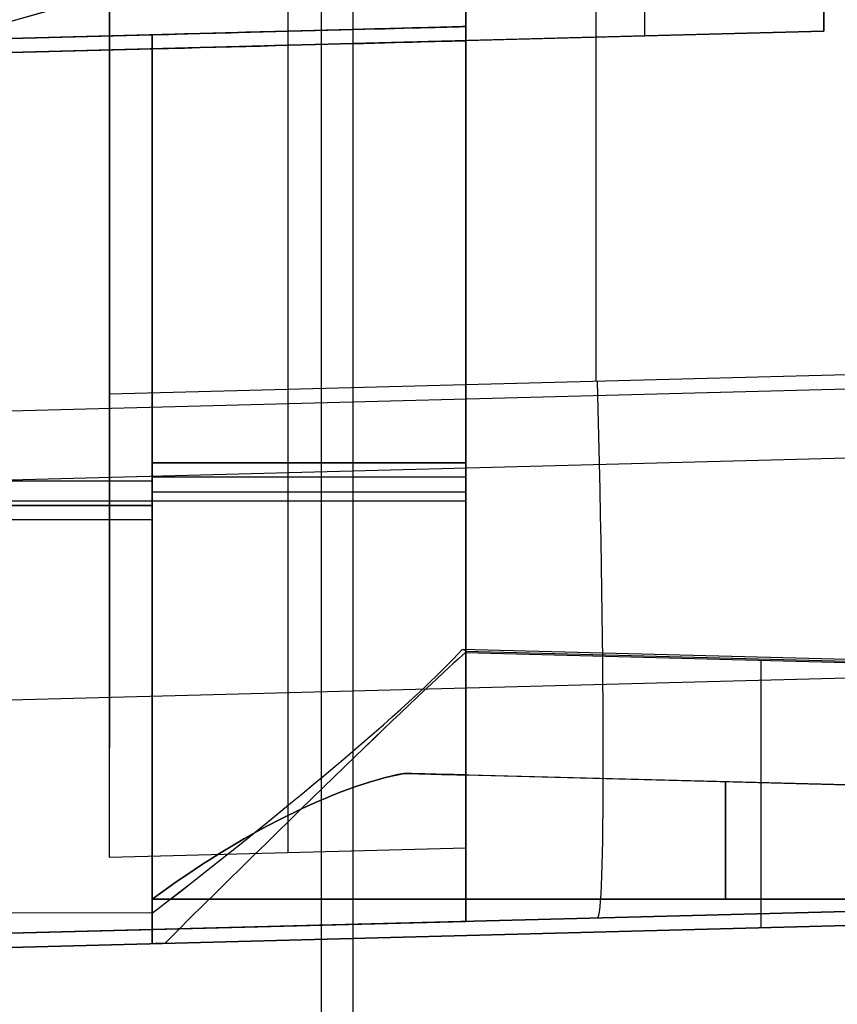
# Model space of a CAD drawing. Extents: x -9 to 8, y 1 to 147.
# Tile 5 of 181: x 4.6 to 6.88, y 6.49 to 9.24. Entities that reach past the tile are written whole.
import ezdxf

# ---------------------------------------------------------------- set-up
doc = ezdxf.new("R2010")
doc.units = 0
doc.layers.add('DEFAULT', color=7, linetype='CONTINUOUS')

msp = doc.modelspace()

# ---------------------------------------------------------------- linework, layer by layer
at = {"layer": 'DEFAULT', "color": 171}
for p, q in [((5.4427, 1.062, -106.8618), (5.4427, 70.4573, -106.8618)), ((5.53, 27.5187, -104.3618), (5.53, 3.37, -104.3618))]:
    msp.add_line(p, q, dxfattribs=at)
at = {"layer": 'DEFAULT', "color": 9}
for p, q in [((4.8503, 6.9016, -106.8879), (4.8503, 69.8175, -106.8879)), ((5.348, 69.8121, -106.8748), (5.348, 6.9146, -106.8748)), ((5.8457, 6.9276, -106.8618), (5.8457, 69.8068, -106.8618)), ((4.8503, 69.4423, -107.2595), (4.8503, 7.2082, -107.2595)), ((4.8503, 8.1965, -107.6312), (4.8503, 69.067, -107.6312)), ((6.2085, 69.0524, -107.5956), (6.2085, 8.2321, -107.5956)), ((6.8457, 12.1967, -33.573), (6.8457, 9.2107, -31.5486)), ((5.8457, 12.182, -33.5946), (5.8457, 9.1845, -31.5625)), ((5.8457, 12.1672, -91.9193), (5.8457, 9.2239, -93.9323)), ((5.8457, 9.1845, -31.5625), (5.8457, 12.1672, -33.6024)), ((6.3456, 9.1976, -31.5555), (6.3456, 12.1894, -33.5838)), ((6.8457, 9.2107, -20.9596), (6.8457, 11.3787, -20.9596)), ((1.0007, 9.0971, -104.2349), (5.8457, 9.2239, -104.3618)), ((1.0007, 9.0971, -93.8654), (5.8457, 9.2239, -93.9323)), ((5.8457, 9.2239, -102.138), (1.0007, 9.0971, -102.138)), ((5.8457, 9.2239, -97.852), (1.0007, 9.0971, -97.852)), ((5.8457, 9.2239, -94.8276), (2.582, 9.1385, -94.8276)), ((5.8457, 9.2239, -104.3618), (5.8457, 6.7231, -104.3618)), ((5.8457, 9.2239, -99.9143), (5.8457, 9.2239, -104.3618)), ((5.8457, 7.1322, -99.9143), (5.8457, 9.2239, -99.9143)), ((5.8457, 9.2239, -99.275), (5.8457, 7.1322, -99.275)), ((5.8457, 9.2239, -96.429), (5.8457, 9.2239, -99.275)), ((5.8457, 7.1322, -96.429), (5.8457, 9.2239, -96.429)), ((5.8457, 9.2239, -95.7898), (5.8457, 7.1322, -95.7898)), ((5.8457, 9.2239, -93.9323), (5.8457, 9.2239, -95.7898)), ((6.8457, 9.2107, -20.9596), (1.0007, 9.0576, -20.8066)), ((4.9692, 9.201, -100.814), (1.0007, 9.0971, -100.9179)), ((1.0007, 9.0971, -98.2714), (4.9692, 9.201, -98.3753)), ((4.9692, 9.201, -97.3287), (1.0007, 9.0971, -97.4326)), ((1.0007, 9.0971, -94.7861), (4.9692, 9.201, -94.8901)), ((6.8457, 9.2107, -26.218), (3.0452, 9.1111, -26.218)), ((4.9692, 9.201, -100.814), (4.9692, 6.7852, -100.814)), ((4.9692, 6.7852, -98.3753), (4.9692, 9.201, -98.3753)), ((4.9692, 9.201, -97.3287), (4.9692, 6.7852, -97.3287)), ((4.9692, 6.7852, -94.8901), (4.9692, 9.201, -94.8901)), ((5.8457, 9.1845, -31.5625), (6.8457, 9.2107, -31.5486)), ((6.8457, 9.2107, -31.5486), (6.8457, 9.2107, -20.9596)), ((1.0007, 9.0576, -31.6294), (5.8457, 9.1845, -31.5625)), ((5.8457, 7.4744, -27.9581), (5.8457, 9.1845, -27.9581)), ((5.8457, 9.1845, -27.1681), (5.8457, 7.4814, -27.1681)), ((5.8457, 9.1845, -27.9581), (5.8457, 9.1845, -27.1681)), ((5.8457, 7.4744, -23.9581), (5.8457, 9.1845, -23.9581)), ((5.8457, 9.1845, -23.1681), (5.8457, 7.4814, -23.1681)), ((5.8457, 9.1845, -23.9581), (5.8457, 9.1845, -23.1681)), ((5.8457, 9.1845, -27.5631), (5.8457, 7.4779, -27.5631)), ((5.8457, 9.1845, -23.5631), (5.8457, 7.4779, -23.5631)), ((1.0007, 9.0576, -22.1644), (4.9692, 9.1615, -22.2684)), ((4.9692, 9.1615, -28.8578), (1.0007, 9.0576, -28.9617)), ((1.0007, 9.0576, -26.1644), (4.9692, 9.1615, -26.2684)), ((4.9692, 9.1615, -24.8578), (1.0007, 9.0576, -24.9617)), ((4.9692, 9.1615, -24.8578), (4.9692, 6.6607, -24.8578)), ((4.9692, 6.7459, -22.2684), (4.9692, 9.1615, -22.2684)), ((4.9692, 6.7459, -26.2684), (4.9692, 9.1615, -26.2684)), ((4.9692, 6.6607, -28.8578), (4.9692, 9.1615, -28.8578)), ((5.8457, 8.3294, -27.9581), (5.8457, 8.3294, -27.1681)), ((5.8457, 8.3294, -23.9581), (5.8457, 8.3294, -23.1681)), ((7.5666, 8.2676, -107.56), (4.8503, 8.1965, -107.6312)), ((0.0007, 8.03, -17.7793), (7.5666, 8.2282, -17.9775)), ((7.5666, 8.0347, -33.7513), (0.0007, 7.8365, -33.8558)), ((4.9692, 7.9537, -22.2684), (1.0007, 7.9537, -22.1644)), ((4.9692, 7.9537, -26.2684), (1.0007, 7.9537, -26.1644)), ((0.5919, 7.8855, -100.9286), (4.9692, 7.8855, -100.814)), ((4.9692, 7.8855, -98.3753), (0.5919, 7.8855, -98.2607)), ((0.5919, 7.8855, -97.4434), (4.9692, 7.8855, -97.3287)), ((4.9692, 7.8855, -94.8901), (0.5919, 7.8855, -94.7754)), ((5.8457, 7.897, -104.3618), (1.0007, 7.897, -104.2349)), ((0.5919, 7.846, -24.9724), (4.9692, 7.846, -24.8578)), ((0.5919, 7.846, -28.9724), (4.9692, 7.846, -28.8578)), ((8.3379, 7.4173, -23.0327), (5.8349, 7.4829, -23.0289)), ((5.8349, 7.4829, -23.0289), (5.8457, 7.4814, -23.1681)), ((8.3379, 7.4173, -27.0327), (5.8349, 7.4829, -27.0289)), ((5.8349, 7.4829, -27.0289), (5.8457, 7.4814, -27.1681)), ((5.8449, 7.4741, -23.9954), (5.8457, 7.4744, -23.9581)), ((5.8457, 7.4744, -27.9581), (5.8449, 7.4741, -27.9954)), ((5.8449, 7.4741, -23.9954), (8.3367, 7.4088, -23.9948)), ((5.8449, 7.4741, -27.9954), (8.3367, 7.4088, -27.9948)), ((5.8457, 7.4814, -27.1681), (5.8457, 7.4744, -27.9581)), ((5.8457, 7.4814, -23.1681), (5.8457, 7.4744, -23.9581)), ((5.8457, 7.4783, -23.5121), (8.3373, 7.4131, -23.5121)), ((5.8457, 7.4783, -27.5121), (8.3373, 7.4131, -27.5121)), ((0.0007, 7.223, -92.0855), (7.5666, 7.4211, -92.1901)), ((8.1729, 7.0712, -98.7452), (5.6732, 7.1367, -98.7452)), ((8.1729, 7.0712, -100.4441), (5.6732, 7.1367, -100.4441)), ((8.1729, 7.0712, -95.26), (5.6732, 7.1367, -95.26)), ((8.1729, 7.0712, -96.9588), (5.6732, 7.1367, -96.9588)), ((5.8457, 7.1322, -99.275), (5.8457, 7.1322, -99.9143)), ((5.8457, 7.1322, -95.7898), (5.8457, 7.1322, -96.429)), ((5.8457, 7.1322, -99.5947), (8.1729, 7.0712, -99.5947)), ((5.8457, 7.1322, -96.1094), (8.1729, 7.0712, -96.1094)), ((5.8457, 6.9276, -106.8618), (4.8503, 6.9016, -106.8879)), ((4.9692, 6.7852, -100.814), (7.7115, 6.7852, -100.7422)), ((7.7115, 6.7852, -98.4471), (4.9692, 6.7852, -98.3753)), ((4.9692, 6.7852, -97.3287), (7.7115, 6.7852, -97.2569)), ((7.7115, 6.7852, -94.9619), (4.9692, 6.7852, -94.8901)), ((0.0007, 6.57, -98.2452), (7.5666, 6.7681, -98.4433)), ((7.5666, 6.7681, -97.2607), (0.0007, 6.57, -97.4588)), ((7.5666, 6.7681, -100.746), (0.0007, 6.57, -100.9441)), ((0.0007, 6.57, -94.76), (7.5666, 6.7681, -94.9581)), ((7.5666, 6.7681, -93.4278), (0.0007, 6.57, -93.3232)), ((7.5666, 6.7681, -97.852), (0.0007, 6.57, -97.852)), ((7.5666, 6.7681, -103.4258), (0.0007, 6.57, -103.4258)), ((7.5666, 6.7681, -94.1407), (0.0007, 6.57, -94.1407)), ((4.9692, 6.7459, -22.2684), (0.0007, 6.7534, -22.1383)), ((4.9692, 6.7459, -26.2684), (0.0007, 6.7534, -26.1383)), ((7.5666, 6.7681, -106.0605), (5.8457, 6.7231, -106.1056)), ((0.0007, 6.5306, -26.1383), (7.5666, 6.7287, -26.3348)), ((0.0007, 6.5306, -22.1383), (7.5666, 6.7287, -22.3348)), ((0.0007, 6.5306, -31.3804), (7.5666, 6.7287, -31.2759)), ((7.5666, 6.7287, -19.4769), (0.0007, 6.5306, -19.2788)), ((7.5666, 6.7287, -30.0819), (0.0007, 6.5306, -30.0819)), ((7.5666, 6.7287, -25.5591), (0.0007, 6.5306, -25.5591)), ((7.5666, 6.7287, -20.8068), (0.0007, 6.5306, -20.8068)), ((7.5666, 6.7287, -31.2759), (0.0007, 6.5306, -31.3804)), ((0.0007, 6.57, -104.2087), (5.8457, 6.7231, -104.3618)), ((7.5666, 6.7287, -28.7833), (5.0042, 6.6616, -28.8562)), ((7.5666, 6.7287, -24.7833), (5.0042, 6.6616, -24.8562)), ((5.8457, 6.7231, -104.3618), (5.8457, 6.7231, -106.1056)), ((4.9692, 6.6607, -28.8578), (0.0007, 6.5306, -28.9879)), ((4.9692, 6.6607, -24.8578), (0.0007, 6.5306, -24.9879))]:
    msp.add_line(p, q, dxfattribs=at)
at = {"layer": 'DEFAULT', "color": 254}
for centre, radius in [((-0.2588, 26.4632, -18.7), 17.8188), ((-0.2588, 26.4632, -18.7), 17.8188), ((-0.2588, 26.4632, -19.2), 17.8144), ((-0.2588, 26.4632, -19.2), 17.8144), ((-0.2588, 26.4632, -19.7), 17.8101), ((-0.2588, 26.4632, -19.7), 17.8101)]:
    msp.add_arc(centre, radius, 251.90683, 288.09317, dxfattribs=at)
at = {"layer": 'DEFAULT', "color": 9, "extrusion": (0.008727, 9.07907e-15, 0.999962)}
msp.add_arc((-0.0787, 26.4645, -18.5439), 17.8858, 270.77272, 288.0925, dxfattribs=at)
at = {"layer": 'DEFAULT', "color": 9, "extrusion": (-0.008727, 1.01632e-14, 0.999962)}
msp.add_arc((-0.4138, 26.4644, -19.8546), 17.8858, 273.97942, 288.09251, dxfattribs=at)
at = {"layer": 'DEFAULT', "color": 9}
msp.add_arc((-0.2405, 26.4632, -19.1956), 17.8845, 273.97959, 288.09317, dxfattribs=at)
at = {"layer": 'DEFAULT', "color": 9, "extrusion": (-0.026177, 0.999657, -4.81255e-16)}
msp.add_arc((-5.185, -99.9142, 9.0677), 0.9001, 180.0095, 268.5102, dxfattribs=at)
at = {"layer": 'DEFAULT', "color": 9, "extrusion": (-0.026177, 0.999657, 7.82985e-15)}
msp.add_arc((-5.185, -96.4289, 9.0677), 0.9001, 180.0095, 268.5102, dxfattribs=at)
at = {"layer": 'DEFAULT', "color": 9, "extrusion": (-0.026177, 0.999657, 4.45025e-15)}
msp.add_arc((-5.185, -99.2752, 9.0677), 0.9001, 91.4898, 179.9905, dxfattribs=at)
at = {"layer": 'DEFAULT', "color": 9, "extrusion": (-0.026177, 0.999657, 5.83724e-15)}
msp.add_arc((-5.185, -95.7899, 9.0677), 0.9001, 91.4898, 179.9905, dxfattribs=at)
at = {"layer": 'DEFAULT', "color": 9, "extrusion": (-0.026177, 0.999657, 2.13137e-12)}
msp.add_arc((-5.184, -27.9579, 9.0283), 0.9001, 180.0095, 268.5102, dxfattribs=at)
at = {"layer": 'DEFAULT', "color": 9, "extrusion": (-0.026177, 0.999657, -2.124e-12)}
msp.add_arc((-5.184, -27.1682, 9.0283), 0.9001, 91.4898, 179.9905, dxfattribs=at)
at = {"layer": 'DEFAULT', "color": 9, "extrusion": (-0.026177, 0.999657, 2.12669e-12)}
msp.add_arc((-5.184, -23.9579, 9.0283), 0.9001, 180.0095, 268.5102, dxfattribs=at)
at = {"layer": 'DEFAULT', "color": 9, "extrusion": (-0.026177, 0.999657, -2.12381e-12)}
msp.add_arc((-5.184, -23.1682, 9.0283), 0.9001, 91.4898, 179.9905, dxfattribs=at)
at = {"layer": 'DEFAULT', "color": 9, "extrusion": (0.999315, 0.026168, 0.026168)}
msp.add_arc((8.0677, -106.2268, 3.6088), 1.5, 180, 269.9607, dxfattribs=at)
at = {"layer": 'DEFAULT', "color": 9, "extrusion": (1, 0, 0)}
for centre, radius, start, end in [((8.1963, -106.1319, 4.8503), 1.4993, 210.2806, 270.0071), ((6.6272, -23.9879, 6.6705), 0.8253, 275.4264, 359.4932), ((6.6272, -27.9879, 6.6705), 0.8253, 275.4264, 359.4932), ((6.7852, -98.7452, 6.5711), 0.3279, 0, 90), ((6.7852, -100.4441, 6.5711), 0.3279, 270, 0), ((6.7852, -95.26, 6.5711), 0.3279, 0, 90), ((6.7852, -96.9588, 6.5711), 0.3279, 270, 0)]:
    msp.add_arc(centre, radius, start, end, dxfattribs=at)
at = {"layer": 'DEFAULT', "color": 9, "extrusion": (0, 1, 0)}
for centre, start, end in [((-4.9457, -99.275, 8.0046), 91.5, 180), ((-4.9457, -95.7898, 8.0046), 91.5, 180), ((-4.9457, -96.429, 8.0046), 180, 268.5), ((-4.9457, -99.9143, 8.0046), 180, 268.5), ((-4.9457, -27.1681, 7.9652), 91.5, 180), ((-4.9457, -23.1681, 7.9652), 91.5, 180), ((-4.9457, -23.9581, 7.9226), 180, 268.5), ((-4.9457, -27.9581, 7.9226), 180, 268.5)]:
    msp.add_arc(centre, 0.9, start, end, dxfattribs=at)
at = {"layer": 'DEFAULT', "color": 9, "extrusion": (-0.610469, 0.788962, 0.069764)}
for centre in [(-8.1028, -23.5349, 0.7351), (-8.1028, -27.5252, 0.4561)]:
    msp.add_arc(centre, 1.1616, 87.8056, 159.9413, dxfattribs=at)
at = {"layer": 'DEFAULT', "color": 9, "extrusion": (-0.703759, 0.710237, 0.016912)}
for centre in [(-8.3241, -23.7583, 0.7892), (-8.3241, -27.7577, 0.7215)]:
    msp.add_arc(centre, 1.1177, 193.1297, 274.1321, dxfattribs=at)
at = {"layer": 'DEFAULT', "color": 9, "extrusion": (-0.553515, 0.766912, -0.324756)}
for centre in [(-8.0319, -93.1046, 34.4011), (-8.0319, -89.8083, 33.2693)]:
    msp.add_arc(centre, 0.9043, 87.9994, 145.4646, dxfattribs=at)
at = {"layer": 'DEFAULT', "color": 9, "extrusion": (-0.553502, 0.766945, 0.324701)}
for centre in [(-8.0318, -95.29, -30.281), (-8.0318, -91.9936, -29.1493)]:
    msp.add_arc(centre, 0.9044, 214.5391, 271.998, dxfattribs=at)
at = {"layer": 'DEFAULT', "color": 9, "extrusion": (0.026177, 0.999657, 2.86947e-15)}
msp.add_arc((-4.7572, -99.275, 7.2828), 0.8998, 143.927, 179.9991, dxfattribs=at)
at = {"layer": 'DEFAULT', "color": 9, "extrusion": (0.026177, 0.999657, 4.92915e-16)}
msp.add_arc((-4.7572, -99.9143, 7.2828), 0.8998, 180.0009, 216.073, dxfattribs=at)
at = {"layer": 'DEFAULT', "color": 9, "extrusion": (0.026177, 0.999657, -4.58807e-16)}
msp.add_arc((-4.7572, -95.7898, 7.2828), 0.8998, 143.927, 179.9991, dxfattribs=at)
at = {"layer": 'DEFAULT', "color": 9, "extrusion": (0.026177, 0.999657, -2.91018e-15)}
msp.add_arc((-4.7572, -96.429, 7.2828), 0.8998, 180.0009, 216.073, dxfattribs=at)
at = {"layer": 'DEFAULT', "color": 9, "extrusion": (1, -1.70654e-14, -2.26721e-15)}
msp.add_arc((8.2228, -106.1057, 5.8457), 1.4998, 179.9975, 210.2758, dxfattribs=at)
at = {"layer": 'DEFAULT', "color": 9, "extrusion": (-0.026177, 0.999657, 1.1422e-12)}
msp.add_arc((-5.1183, -27.9575, 6.5283), 0.9006, 266.2709, 268.5005, dxfattribs=at)
at = {"layer": 'DEFAULT', "color": 9, "extrusion": (-0.026177, 0.999657, -8.9275e-12)}
msp.add_arc((-5.1183, -23.9575, 6.5283), 0.9006, 266.2709, 268.5005, dxfattribs=at)

doc.saveas('drawing.dxf')
